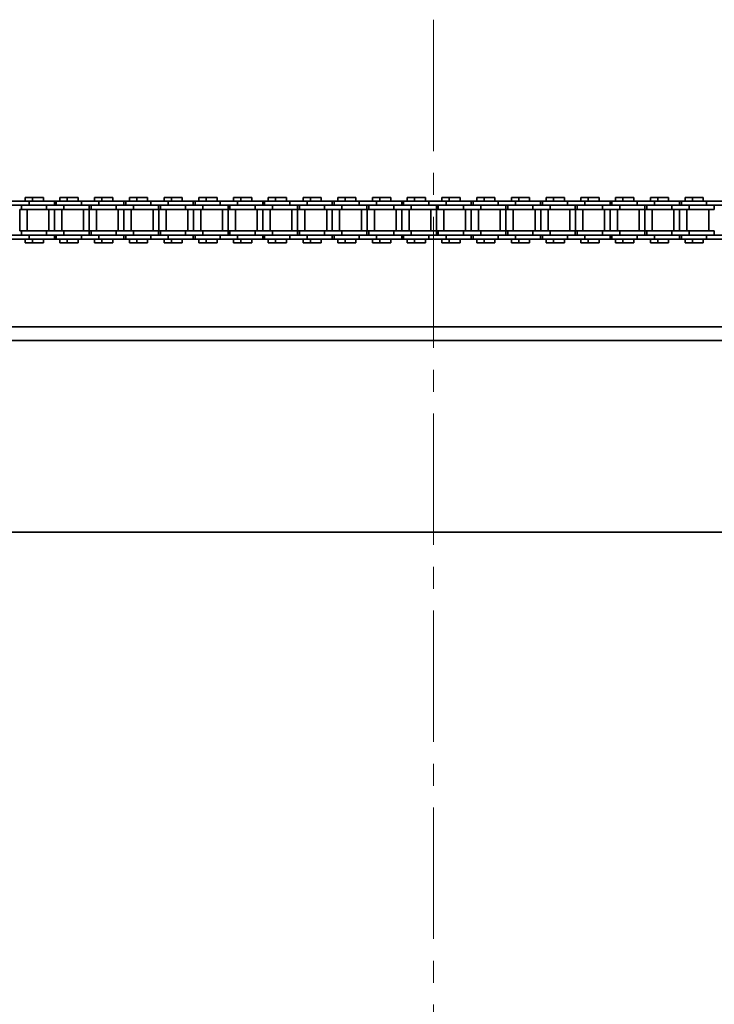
# Model space of a CAD drawing. Header units: millimetres. Extents: x -14862 to 14862, y -10512 to 10512.
# Tile 85 of 199: x -3655 to -3401, y -418 to -59. Entities that reach past the tile are written whole.
import ezdxf

# ---------------------------------------------------------------- set-up
doc = ezdxf.new("R2010")
doc.units = ezdxf.units.MM
doc.header["$LTSCALE"] = 4
doc.linetypes.add('点画线', pattern=[18, 12, -2, 2, -2])
doc.layers.add('中心线层', color=1, linetype='点画线', lineweight=18)
doc.layers.add('几何体', color=7, linetype='Continuous', lineweight=35)

msp = doc.modelspace()

# ---------------------------------------------------------------- linework, layer by layer
at = {"layer": '中心线层'}
msp.add_line((-3503.859, -58.603), (-3503.859, -2808.181), dxfattribs=at)
at = {"layer": '几何体'}
for p, q in [((-3651.693, -124.953), (-3658.043, -124.953)), ((-3653.179, -123.578), (-3653.179, -124.953)), ((-3650.498, -123.578), (-3653.179, -123.578)), ((-3651.693, -124.953), (-3651.693, -126.453)), ((-3642.518, -124.953), (-3651.693, -124.953)), ((-3650.498, -123.578), (-3650.498, -124.953)), ((-3648.518, -123.578), (-3650.498, -123.578)), ((-3646.538, -123.578), (-3648.518, -123.578)), ((-3646.538, -124.953), (-3646.538, -123.578)), ((-3642.518, -126.453), (-3642.518, -124.953)), ((-3641.818, -124.953), (-3642.518, -124.953)), ((-3641.818, -124.953), (-3641.818, -126.453)), ((-3632.643, -124.953), (-3641.818, -124.953)), ((-3640.48, -123.578), (-3640.48, -124.953)), ((-3637.798, -123.578), (-3640.48, -123.578)), ((-3637.798, -123.578), (-3637.798, -124.953)), ((-3635.818, -123.578), (-3637.798, -123.578)), ((-3633.838, -123.578), (-3635.818, -123.578)), ((-3633.838, -124.953), (-3633.838, -123.578)), ((-3632.643, -124.953), (-3632.643, -126.453)), ((-3626.293, -124.953), (-3632.643, -124.953)), ((-3627.78, -123.578), (-3627.78, -124.953)), ((-3625.098, -123.578), (-3627.78, -123.578)), ((-3626.293, -124.953), (-3626.293, -126.453)), ((-3617.118, -124.953), (-3626.293, -124.953)), ((-3625.098, -123.578), (-3625.098, -124.953)), ((-3623.118, -123.578), (-3625.098, -123.578)), ((-3621.138, -123.578), (-3623.118, -123.578)), ((-3621.138, -124.953), (-3621.138, -123.578)), ((-3617.118, -126.453), (-3617.118, -124.953)), ((-3616.418, -124.953), (-3617.118, -124.953)), ((-3616.418, -124.953), (-3616.418, -126.453)), ((-3607.243, -124.953), (-3616.418, -124.953)), ((-3615.08, -123.578), (-3615.08, -124.953)), ((-3612.398, -123.578), (-3615.08, -123.578)), ((-3612.398, -123.578), (-3612.398, -124.953)), ((-3610.418, -123.578), (-3612.398, -123.578)), ((-3608.438, -123.578), (-3610.418, -123.578)), ((-3608.438, -124.953), (-3608.438, -123.578)), ((-3607.243, -124.953), (-3607.243, -126.453)), ((-3600.893, -124.953), (-3607.243, -124.953)), ((-3602.38, -123.578), (-3602.38, -124.953)), ((-3599.698, -123.578), (-3602.38, -123.578)), ((-3600.893, -124.953), (-3600.893, -126.453)), ((-3591.718, -124.953), (-3600.893, -124.953)), ((-3599.698, -123.578), (-3599.698, -124.953)), ((-3597.718, -123.578), (-3599.698, -123.578)), ((-3595.738, -123.578), (-3597.718, -123.578)), ((-3595.738, -124.953), (-3595.738, -123.578)), ((-3591.718, -126.453), (-3591.718, -124.953)), ((-3591.018, -124.953), (-3591.718, -124.953)), ((-3591.018, -124.953), (-3591.018, -126.453)), ((-3581.843, -124.953), (-3591.018, -124.953)), ((-3589.68, -123.578), (-3589.68, -124.953)), ((-3586.998, -123.578), (-3589.68, -123.578)), ((-3586.998, -123.578), (-3586.998, -124.953)), ((-3585.018, -123.578), (-3586.998, -123.578)), ((-3583.038, -123.578), (-3585.018, -123.578)), ((-3583.038, -124.953), (-3583.038, -123.578)), ((-3581.843, -124.953), (-3581.843, -126.453)), ((-3575.493, -124.953), (-3581.843, -124.953)), ((-3576.979, -123.578), (-3576.979, -124.953)), ((-3574.298, -123.578), (-3576.979, -123.578)), ((-3575.493, -124.953), (-3575.493, -126.453)), ((-3566.318, -124.953), (-3575.493, -124.953)), ((-3574.298, -123.578), (-3574.298, -124.953)), ((-3572.318, -123.578), (-3574.298, -123.578)), ((-3570.338, -123.578), (-3572.318, -123.578)), ((-3570.338, -124.953), (-3570.338, -123.578)), ((-3566.318, -126.453), (-3566.318, -124.953)), ((-3565.618, -124.953), (-3566.318, -124.953)), ((-3565.618, -124.953), (-3565.618, -126.453)), ((-3556.443, -124.953), (-3565.618, -124.953)), ((-3564.279, -123.578), (-3564.279, -124.953)), ((-3561.598, -123.578), (-3564.279, -123.578)), ((-3561.598, -123.578), (-3561.598, -124.953)), ((-3559.618, -123.578), (-3561.598, -123.578)), ((-3557.638, -123.578), (-3559.618, -123.578)), ((-3557.638, -124.953), (-3557.638, -123.578)), ((-3556.443, -124.953), (-3556.443, -126.453)), ((-3550.093, -124.953), (-3556.443, -124.953)), ((-3551.579, -123.578), (-3551.579, -124.953)), ((-3548.898, -123.578), (-3551.579, -123.578)), ((-3550.093, -124.953), (-3550.093, -126.453)), ((-3540.918, -124.953), (-3550.093, -124.953)), ((-3548.898, -123.578), (-3548.898, -124.953)), ((-3546.918, -123.578), (-3548.898, -123.578)), ((-3544.938, -123.578), (-3546.918, -123.578)), ((-3544.938, -124.953), (-3544.938, -123.578)), ((-3540.918, -126.453), (-3540.918, -124.953)), ((-3540.218, -124.953), (-3540.918, -124.953)), ((-3540.218, -124.953), (-3540.218, -126.453)), ((-3531.043, -124.953), (-3540.218, -124.953)), ((-3538.879, -123.578), (-3538.879, -124.953)), ((-3536.198, -123.578), (-3538.879, -123.578)), ((-3536.198, -123.578), (-3536.198, -124.953)), ((-3534.218, -123.578), (-3536.198, -123.578)), ((-3532.238, -123.578), (-3534.218, -123.578)), ((-3532.238, -124.953), (-3532.238, -123.578)), ((-3531.043, -124.953), (-3531.043, -126.453)), ((-3524.693, -124.953), (-3531.043, -124.953)), ((-3526.179, -123.578), (-3526.179, -124.953)), ((-3523.498, -123.578), (-3526.179, -123.578)), ((-3524.693, -124.953), (-3524.693, -126.453)), ((-3515.518, -124.953), (-3524.693, -124.953)), ((-3523.498, -123.578), (-3523.498, -124.953)), ((-3521.518, -123.578), (-3523.498, -123.578)), ((-3519.538, -123.578), (-3521.518, -123.578)), ((-3519.538, -124.953), (-3519.538, -123.578)), ((-3515.518, -126.453), (-3515.518, -124.953)), ((-3514.818, -124.953), (-3515.518, -124.953)), ((-3514.818, -124.953), (-3514.818, -126.453)), ((-3505.643, -124.953), (-3514.818, -124.953)), ((-3513.479, -123.578), (-3513.479, -124.953)), ((-3510.798, -123.578), (-3513.479, -123.578)), ((-3510.798, -123.578), (-3510.798, -124.953)), ((-3508.818, -123.578), (-3510.798, -123.578)), ((-3506.838, -123.578), (-3508.818, -123.578)), ((-3506.838, -124.953), (-3506.838, -123.578)), ((-3505.643, -124.953), (-3505.643, -126.453)), ((-3499.293, -124.953), (-3505.643, -124.953)), ((-3500.779, -123.578), (-3500.779, -124.953)), ((-3498.098, -123.578), (-3500.779, -123.578)), ((-3499.293, -124.953), (-3499.293, -126.453)), ((-3490.118, -124.953), (-3499.293, -124.953)), ((-3498.098, -123.578), (-3498.098, -124.953)), ((-3496.118, -123.578), (-3498.098, -123.578)), ((-3494.138, -123.578), (-3496.118, -123.578)), ((-3494.138, -124.953), (-3494.138, -123.578)), ((-3490.118, -126.453), (-3490.118, -124.953)), ((-3489.418, -124.953), (-3490.118, -124.953)), ((-3489.418, -124.953), (-3489.418, -126.453)), ((-3480.243, -124.953), (-3489.418, -124.953)), ((-3488.08, -123.578), (-3488.08, -124.953)), ((-3485.398, -123.578), (-3488.08, -123.578)), ((-3485.398, -123.578), (-3485.398, -124.953)), ((-3483.418, -123.578), (-3485.398, -123.578)), ((-3481.437, -123.578), (-3483.418, -123.578)), ((-3481.437, -124.953), (-3481.437, -123.578)), ((-3480.243, -124.953), (-3480.243, -126.453)), ((-3473.893, -124.953), (-3480.243, -124.953)), ((-3475.38, -123.578), (-3475.38, -124.953)), ((-3472.698, -123.578), (-3475.38, -123.578)), ((-3473.893, -124.953), (-3473.893, -126.453)), ((-3464.718, -124.953), (-3473.893, -124.953)), ((-3472.698, -123.578), (-3472.698, -124.953)), ((-3470.718, -123.578), (-3472.698, -123.578)), ((-3468.738, -123.578), (-3470.718, -123.578)), ((-3468.738, -124.953), (-3468.738, -123.578)), ((-3464.718, -126.453), (-3464.718, -124.953)), ((-3464.018, -124.953), (-3464.718, -124.953)), ((-3464.018, -124.953), (-3464.018, -126.453)), ((-3454.843, -124.953), (-3464.018, -124.953)), ((-3462.68, -123.578), (-3462.68, -124.953)), ((-3459.998, -123.578), (-3462.68, -123.578)), ((-3459.998, -123.578), (-3459.998, -124.953)), ((-3458.018, -123.578), (-3459.998, -123.578)), ((-3456.038, -123.578), (-3458.018, -123.578)), ((-3456.038, -124.953), (-3456.038, -123.578)), ((-3454.843, -124.953), (-3454.843, -126.453)), ((-3448.493, -124.953), (-3454.843, -124.953)), ((-3449.98, -123.578), (-3449.98, -124.953)), ((-3447.298, -123.578), (-3449.98, -123.578)), ((-3448.493, -124.953), (-3448.493, -126.453)), ((-3439.318, -124.953), (-3448.493, -124.953)), ((-3447.298, -123.578), (-3447.298, -124.953)), ((-3445.318, -123.578), (-3447.298, -123.578)), ((-3443.338, -123.578), (-3445.318, -123.578)), ((-3443.338, -124.953), (-3443.338, -123.578)), ((-3439.318, -126.453), (-3439.318, -124.953)), ((-3438.618, -124.953), (-3439.318, -124.953)), ((-3438.618, -124.953), (-3438.618, -126.453)), ((-3429.443, -124.953), (-3438.618, -124.953)), ((-3437.28, -123.578), (-3437.28, -124.953)), ((-3434.598, -123.578), (-3437.28, -123.578)), ((-3434.598, -123.578), (-3434.598, -124.953)), ((-3432.618, -123.578), (-3434.598, -123.578)), ((-3430.638, -123.578), (-3432.618, -123.578)), ((-3430.638, -124.953), (-3430.638, -123.578)), ((-3429.443, -124.953), (-3429.443, -126.453)), ((-3423.093, -124.953), (-3429.443, -124.953)), ((-3424.579, -123.578), (-3424.579, -124.953)), ((-3421.898, -123.578), (-3424.579, -123.578)), ((-3423.093, -124.953), (-3423.093, -126.453)), ((-3413.918, -124.953), (-3423.093, -124.953)), ((-3421.898, -123.578), (-3421.898, -124.953)), ((-3419.918, -123.578), (-3421.898, -123.578)), ((-3417.938, -123.578), (-3419.918, -123.578)), ((-3417.938, -124.953), (-3417.938, -123.578)), ((-3413.918, -126.453), (-3413.918, -124.953)), ((-3413.218, -124.953), (-3413.918, -124.953)), ((-3413.218, -124.953), (-3413.218, -126.453)), ((-3404.043, -124.953), (-3413.218, -124.953)), ((-3411.879, -123.578), (-3411.879, -124.953)), ((-3409.198, -123.578), (-3411.879, -123.578)), ((-3409.198, -123.578), (-3409.198, -124.953)), ((-3407.218, -123.578), (-3409.198, -123.578)), ((-3405.238, -123.578), (-3407.218, -123.578)), ((-3405.238, -124.953), (-3405.238, -123.578)), ((-3404.043, -124.953), (-3404.043, -126.453)), ((-3397.692, -124.953), (-3404.043, -124.953)), ((-3651.693, -126.453), (-3658.043, -126.453)), ((-3655.174, -127.953), (-3655.174, -135.803)), ((-3654.518, -127.953), (-3655.174, -127.953)), ((-3654.518, -126.453), (-3654.518, -127.953)), ((-3645.343, -127.953), (-3654.518, -127.953)), ((-3652.493, -127.953), (-3652.493, -135.803)), ((-3645.343, -126.453), (-3651.693, -126.453)), ((-3645.343, -126.453), (-3651.693, -126.453)), ((-3645.343, -126.453), (-3645.343, -127.953)), ((-3638.993, -126.453), (-3645.343, -126.453)), ((-3638.993, -127.953), (-3645.343, -127.953)), ((-3644.542, -135.803), (-3644.542, -127.953)), ((-3642.474, -127.953), (-3642.474, -135.803)), ((-3639.793, -127.953), (-3639.793, -135.803)), ((-3638.993, -126.453), (-3638.993, -127.953)), ((-3632.643, -126.453), (-3638.993, -126.453)), ((-3632.643, -126.453), (-3638.993, -126.453)), ((-3629.818, -127.953), (-3638.993, -127.953)), ((-3626.293, -126.453), (-3632.643, -126.453)), ((-3631.843, -135.803), (-3631.843, -127.953)), ((-3629.818, -127.953), (-3629.818, -126.453)), ((-3629.774, -127.953), (-3629.774, -135.803)), ((-3629.118, -127.953), (-3629.774, -127.953)), ((-3629.118, -126.453), (-3629.118, -127.953)), ((-3619.943, -127.953), (-3629.118, -127.953)), ((-3627.093, -127.953), (-3627.093, -135.803)), ((-3619.943, -126.453), (-3626.293, -126.453)), ((-3619.943, -126.453), (-3626.293, -126.453)), ((-3619.943, -126.453), (-3619.943, -127.953)), ((-3613.593, -126.453), (-3619.943, -126.453)), ((-3613.593, -127.953), (-3619.943, -127.953)), ((-3619.143, -135.803), (-3619.143, -127.953)), ((-3617.075, -127.953), (-3617.075, -135.803)), ((-3614.393, -127.953), (-3614.393, -135.803)), ((-3613.593, -126.453), (-3613.593, -127.953)), ((-3607.243, -126.453), (-3613.593, -126.453)), ((-3607.243, -126.453), (-3613.593, -126.453)), ((-3604.418, -127.953), (-3613.593, -127.953)), ((-3600.893, -126.453), (-3607.243, -126.453)), ((-3606.443, -135.803), (-3606.443, -127.953)), ((-3604.418, -127.953), (-3604.418, -126.453)), ((-3604.375, -127.953), (-3604.375, -135.803)), ((-3603.718, -127.953), (-3604.375, -127.953)), ((-3603.718, -126.453), (-3603.718, -127.953)), ((-3594.543, -127.953), (-3603.718, -127.953)), ((-3601.693, -127.953), (-3601.693, -135.803)), ((-3594.543, -126.453), (-3600.893, -126.453)), ((-3594.543, -126.453), (-3600.893, -126.453)), ((-3594.543, -126.453), (-3594.543, -127.953)), ((-3588.193, -126.453), (-3594.543, -126.453)), ((-3588.193, -127.953), (-3594.543, -127.953)), ((-3593.743, -135.803), (-3593.743, -127.953)), ((-3591.675, -127.953), (-3591.675, -135.803)), ((-3588.993, -127.953), (-3588.993, -135.803)), ((-3588.193, -126.453), (-3588.193, -127.953)), ((-3581.843, -126.453), (-3588.193, -126.453)), ((-3581.843, -126.453), (-3588.193, -126.453)), ((-3579.018, -127.953), (-3588.193, -127.953)), ((-3575.493, -126.453), (-3581.843, -126.453)), ((-3581.043, -135.803), (-3581.043, -127.953)), ((-3579.018, -127.953), (-3579.018, -126.453)), ((-3578.975, -127.953), (-3578.975, -135.803)), ((-3578.318, -127.953), (-3578.975, -127.953)), ((-3578.318, -126.453), (-3578.318, -127.953)), ((-3569.143, -127.953), (-3578.318, -127.953)), ((-3576.293, -127.953), (-3576.293, -135.803)), ((-3569.143, -126.453), (-3575.493, -126.453)), ((-3569.143, -126.453), (-3575.493, -126.453)), ((-3569.143, -126.453), (-3569.143, -127.953)), ((-3562.793, -126.453), (-3569.143, -126.453)), ((-3562.793, -127.953), (-3569.143, -127.953)), ((-3568.343, -135.803), (-3568.343, -127.953)), ((-3566.274, -127.953), (-3566.274, -135.803)), ((-3563.593, -127.953), (-3563.593, -135.803)), ((-3562.793, -126.453), (-3562.793, -127.953)), ((-3556.443, -126.453), (-3562.793, -126.453)), ((-3556.443, -126.453), (-3562.793, -126.453)), ((-3553.618, -127.953), (-3562.793, -127.953)), ((-3550.093, -126.453), (-3556.443, -126.453)), ((-3555.643, -135.803), (-3555.643, -127.953)), ((-3553.618, -127.953), (-3553.618, -126.453)), ((-3553.574, -127.953), (-3553.574, -135.803)), ((-3552.918, -127.953), (-3553.574, -127.953)), ((-3552.918, -126.453), (-3552.918, -127.953)), ((-3543.743, -127.953), (-3552.918, -127.953)), ((-3550.893, -127.953), (-3550.893, -135.803)), ((-3543.743, -126.453), (-3550.093, -126.453)), ((-3543.743, -126.453), (-3550.093, -126.453)), ((-3543.743, -126.453), (-3543.743, -127.953)), ((-3537.393, -126.453), (-3543.743, -126.453)), ((-3537.393, -127.953), (-3543.743, -127.953)), ((-3542.943, -135.803), (-3542.943, -127.953)), ((-3540.874, -127.953), (-3540.874, -135.803)), ((-3538.193, -127.953), (-3538.193, -135.803)), ((-3537.393, -126.453), (-3537.393, -127.953)), ((-3531.043, -126.453), (-3537.393, -126.453)), ((-3531.043, -126.453), (-3537.393, -126.453)), ((-3528.218, -127.953), (-3537.393, -127.953)), ((-3524.693, -126.453), (-3531.043, -126.453)), ((-3530.243, -135.803), (-3530.243, -127.953)), ((-3528.218, -127.953), (-3528.218, -126.453)), ((-3528.174, -127.953), (-3528.174, -135.803)), ((-3527.518, -127.953), (-3528.174, -127.953)), ((-3527.518, -126.453), (-3527.518, -127.953)), ((-3518.343, -127.953), (-3527.518, -127.953)), ((-3525.493, -127.953), (-3525.493, -135.803)), ((-3518.343, -126.453), (-3524.693, -126.453)), ((-3518.343, -126.453), (-3524.693, -126.453)), ((-3518.343, -126.453), (-3518.343, -127.953)), ((-3511.993, -126.453), (-3518.343, -126.453)), ((-3511.993, -127.953), (-3518.343, -127.953)), ((-3517.543, -135.803), (-3517.543, -127.953)), ((-3515.474, -127.953), (-3515.474, -135.803)), ((-3512.793, -127.953), (-3512.793, -135.803)), ((-3511.993, -126.453), (-3511.993, -127.953)), ((-3505.643, -126.453), (-3511.993, -126.453)), ((-3505.643, -126.453), (-3511.993, -126.453)), ((-3502.818, -127.953), (-3511.993, -127.953)), ((-3499.293, -126.453), (-3505.643, -126.453)), ((-3504.843, -135.803), (-3504.843, -127.953)), ((-3502.818, -127.953), (-3502.818, -126.453)), ((-3502.774, -127.953), (-3502.774, -135.803)), ((-3502.118, -127.953), (-3502.774, -127.953)), ((-3502.118, -126.453), (-3502.118, -127.953)), ((-3492.943, -127.953), (-3502.118, -127.953)), ((-3500.093, -127.953), (-3500.093, -135.803)), ((-3492.943, -126.453), (-3499.293, -126.453)), ((-3492.943, -126.453), (-3499.293, -126.453)), ((-3492.943, -126.453), (-3492.943, -127.953)), ((-3486.593, -126.453), (-3492.943, -126.453)), ((-3486.593, -127.953), (-3492.943, -127.953)), ((-3492.142, -135.803), (-3492.142, -127.953)), ((-3490.074, -127.953), (-3490.074, -135.803)), ((-3487.393, -127.953), (-3487.393, -135.803)), ((-3486.593, -126.453), (-3486.593, -127.953)), ((-3480.243, -126.453), (-3486.593, -126.453)), ((-3480.243, -126.453), (-3486.593, -126.453)), ((-3477.418, -127.953), (-3486.593, -127.953)), ((-3473.893, -126.453), (-3480.243, -126.453)), ((-3479.443, -135.803), (-3479.443, -127.953)), ((-3477.418, -127.953), (-3477.418, -126.453)), ((-3477.375, -127.953), (-3477.375, -135.803)), ((-3476.718, -127.953), (-3477.375, -127.953)), ((-3476.718, -126.453), (-3476.718, -127.953)), ((-3467.543, -127.953), (-3476.718, -127.953)), ((-3474.693, -127.953), (-3474.693, -135.803)), ((-3467.543, -126.453), (-3473.893, -126.453)), ((-3467.543, -126.453), (-3473.893, -126.453)), ((-3467.543, -126.453), (-3467.543, -127.953)), ((-3461.193, -126.453), (-3467.543, -126.453)), ((-3461.193, -127.953), (-3467.543, -127.953)), ((-3466.743, -135.803), (-3466.743, -127.953)), ((-3464.675, -127.953), (-3464.675, -135.803)), ((-3461.993, -127.953), (-3461.993, -135.803)), ((-3461.193, -126.453), (-3461.193, -127.953)), ((-3454.843, -126.453), (-3461.193, -126.453)), ((-3454.843, -126.453), (-3461.193, -126.453)), ((-3452.018, -127.953), (-3461.193, -127.953)), ((-3448.493, -126.453), (-3454.843, -126.453)), ((-3454.043, -135.803), (-3454.043, -127.953)), ((-3452.018, -127.953), (-3452.018, -126.453)), ((-3451.975, -127.953), (-3451.975, -135.803)), ((-3451.318, -127.953), (-3451.975, -127.953)), ((-3451.318, -126.453), (-3451.318, -127.953)), ((-3442.143, -127.953), (-3451.318, -127.953)), ((-3449.293, -127.953), (-3449.293, -135.803)), ((-3442.143, -126.453), (-3448.493, -126.453)), ((-3442.143, -126.453), (-3448.493, -126.453)), ((-3442.143, -126.453), (-3442.143, -127.953)), ((-3435.793, -126.453), (-3442.143, -126.453)), ((-3435.793, -127.953), (-3442.143, -127.953)), ((-3441.343, -135.803), (-3441.343, -127.953)), ((-3439.275, -127.953), (-3439.275, -135.803)), ((-3436.593, -127.953), (-3436.593, -135.803)), ((-3435.793, -126.453), (-3435.793, -127.953)), ((-3429.443, -126.453), (-3435.793, -126.453)), ((-3429.443, -126.453), (-3435.793, -126.453)), ((-3426.618, -127.953), (-3435.793, -127.953)), ((-3423.093, -126.453), (-3429.443, -126.453)), ((-3428.643, -135.803), (-3428.643, -127.953)), ((-3426.618, -127.953), (-3426.618, -126.453)), ((-3426.575, -127.953), (-3426.575, -135.803)), ((-3425.918, -127.953), (-3426.575, -127.953)), ((-3425.918, -126.453), (-3425.918, -127.953)), ((-3416.743, -127.953), (-3425.918, -127.953)), ((-3423.893, -127.953), (-3423.893, -135.803)), ((-3416.743, -126.453), (-3423.093, -126.453)), ((-3416.743, -126.453), (-3423.093, -126.453)), ((-3416.743, -126.453), (-3416.743, -127.953)), ((-3410.393, -126.453), (-3416.743, -126.453)), ((-3410.393, -127.953), (-3416.743, -127.953)), ((-3415.943, -135.803), (-3415.943, -127.953)), ((-3413.874, -127.953), (-3413.874, -135.803)), ((-3411.193, -127.953), (-3411.193, -135.803)), ((-3410.393, -126.453), (-3410.393, -127.953)), ((-3404.043, -126.453), (-3410.393, -126.453)), ((-3404.043, -126.453), (-3410.393, -126.453)), ((-3401.218, -127.953), (-3410.393, -127.953)), ((-3397.692, -126.453), (-3404.043, -126.453)), ((-3403.243, -135.803), (-3403.243, -127.953)), ((-3401.218, -127.953), (-3401.218, -126.453)), ((-3654.518, -135.803), (-3655.174, -135.803)), ((-3654.518, -135.803), (-3654.518, -137.303)), ((-3645.343, -135.803), (-3654.518, -135.803)), ((-3645.343, -137.303), (-3645.343, -135.803)), ((-3638.993, -135.803), (-3645.343, -135.803)), ((-3638.993, -137.303), (-3638.993, -135.803)), ((-3629.818, -135.803), (-3638.993, -135.803)), ((-3629.818, -137.303), (-3629.818, -135.803)), ((-3629.118, -135.803), (-3629.774, -135.803)), ((-3629.118, -135.803), (-3629.118, -137.303)), ((-3619.943, -135.803), (-3629.118, -135.803)), ((-3619.943, -137.303), (-3619.943, -135.803)), ((-3613.593, -135.803), (-3619.943, -135.803)), ((-3613.593, -137.303), (-3613.593, -135.803)), ((-3604.418, -135.803), (-3613.593, -135.803)), ((-3604.418, -137.303), (-3604.418, -135.803)), ((-3603.718, -135.803), (-3604.375, -135.803)), ((-3603.718, -135.803), (-3603.718, -137.303)), ((-3594.543, -135.803), (-3603.718, -135.803)), ((-3594.543, -137.303), (-3594.543, -135.803)), ((-3588.193, -135.803), (-3594.543, -135.803)), ((-3588.193, -137.303), (-3588.193, -135.803)), ((-3579.018, -135.803), (-3588.193, -135.803)), ((-3579.018, -137.303), (-3579.018, -135.803)), ((-3578.318, -135.803), (-3578.975, -135.803)), ((-3578.318, -135.803), (-3578.318, -137.303)), ((-3569.143, -135.803), (-3578.318, -135.803)), ((-3569.143, -137.303), (-3569.143, -135.803)), ((-3562.793, -135.803), (-3569.143, -135.803)), ((-3562.793, -137.303), (-3562.793, -135.803)), ((-3553.618, -135.803), (-3562.793, -135.803)), ((-3553.618, -137.303), (-3553.618, -135.803)), ((-3552.918, -135.803), (-3553.574, -135.803)), ((-3552.918, -135.803), (-3552.918, -137.303)), ((-3543.743, -135.803), (-3552.918, -135.803)), ((-3543.743, -137.303), (-3543.743, -135.803)), ((-3537.393, -135.803), (-3543.743, -135.803)), ((-3537.393, -137.303), (-3537.393, -135.803)), ((-3528.218, -135.803), (-3537.393, -135.803)), ((-3528.218, -137.303), (-3528.218, -135.803)), ((-3527.518, -135.803), (-3528.174, -135.803)), ((-3527.518, -135.803), (-3527.518, -137.303)), ((-3518.343, -135.803), (-3527.518, -135.803)), ((-3518.343, -137.303), (-3518.343, -135.803)), ((-3511.993, -135.803), (-3518.343, -135.803)), ((-3511.993, -137.303), (-3511.993, -135.803)), ((-3502.818, -135.803), (-3511.993, -135.803)), ((-3502.818, -137.303), (-3502.818, -135.803)), ((-3502.118, -135.803), (-3502.774, -135.803)), ((-3502.118, -135.803), (-3502.118, -137.303)), ((-3492.943, -135.803), (-3502.118, -135.803)), ((-3492.943, -137.303), (-3492.943, -135.803)), ((-3486.593, -135.803), (-3492.943, -135.803)), ((-3486.593, -137.303), (-3486.593, -135.803)), ((-3477.418, -135.803), (-3486.593, -135.803)), ((-3477.418, -137.303), (-3477.418, -135.803)), ((-3476.718, -135.803), (-3477.375, -135.803)), ((-3476.718, -135.803), (-3476.718, -137.303)), ((-3467.543, -135.803), (-3476.718, -135.803)), ((-3467.543, -137.303), (-3467.543, -135.803)), ((-3461.193, -135.803), (-3467.543, -135.803)), ((-3461.193, -137.303), (-3461.193, -135.803)), ((-3452.018, -135.803), (-3461.193, -135.803)), ((-3452.018, -137.303), (-3452.018, -135.803)), ((-3451.318, -135.803), (-3451.975, -135.803)), ((-3451.318, -135.803), (-3451.318, -137.303)), ((-3442.143, -135.803), (-3451.318, -135.803)), ((-3442.143, -137.303), (-3442.143, -135.803)), ((-3435.793, -135.803), (-3442.143, -135.803)), ((-3435.793, -137.303), (-3435.793, -135.803)), ((-3426.618, -135.803), (-3435.793, -135.803)), ((-3426.618, -137.303), (-3426.618, -135.803)), ((-3425.918, -135.803), (-3426.575, -135.803)), ((-3425.918, -135.803), (-3425.918, -137.303)), ((-3416.743, -135.803), (-3425.918, -135.803)), ((-3416.743, -137.303), (-3416.743, -135.803)), ((-3410.393, -135.803), (-3416.743, -135.803)), ((-3410.393, -137.303), (-3410.393, -135.803)), ((-3401.218, -135.803), (-3410.393, -135.803)), ((-3401.218, -137.303), (-3401.218, -135.803)), ((-3651.693, -137.303), (-3658.043, -137.303)), ((-3651.693, -138.803), (-3658.043, -138.803)), ((-3653.179, -138.803), (-3653.179, -140.178)), ((-3650.498, -140.178), (-3653.179, -140.178)), ((-3645.343, -137.303), (-3651.693, -137.303)), ((-3651.693, -138.803), (-3651.693, -137.303)), ((-3645.343, -137.303), (-3651.693, -137.303)), ((-3642.518, -138.803), (-3651.693, -138.803)), ((-3650.498, -138.803), (-3650.498, -140.178)), ((-3648.518, -140.178), (-3650.498, -140.178)), ((-3646.538, -140.178), (-3648.518, -140.178)), ((-3646.538, -140.178), (-3646.538, -138.803)), ((-3638.993, -137.303), (-3645.343, -137.303)), ((-3642.518, -138.803), (-3642.518, -137.303)), ((-3641.818, -138.803), (-3642.518, -138.803)), ((-3641.818, -137.303), (-3641.818, -138.803)), ((-3632.643, -138.803), (-3641.818, -138.803)), ((-3640.48, -138.803), (-3640.48, -140.178)), ((-3637.798, -140.178), (-3640.48, -140.178)), ((-3632.643, -137.303), (-3638.993, -137.303)), ((-3632.643, -137.303), (-3638.993, -137.303)), ((-3637.798, -138.803), (-3637.798, -140.178)), ((-3635.818, -140.178), (-3637.798, -140.178)), ((-3633.838, -140.178), (-3635.818, -140.178)), ((-3633.838, -140.178), (-3633.838, -138.803)), ((-3632.643, -138.803), (-3632.643, -137.303)), ((-3626.293, -137.303), (-3632.643, -137.303)), ((-3626.293, -138.803), (-3632.643, -138.803)), ((-3627.78, -138.803), (-3627.78, -140.178)), ((-3625.098, -140.178), (-3627.78, -140.178)), ((-3619.943, -137.303), (-3626.293, -137.303)), ((-3626.293, -138.803), (-3626.293, -137.303)), ((-3619.943, -137.303), (-3626.293, -137.303)), ((-3617.118, -138.803), (-3626.293, -138.803)), ((-3625.098, -138.803), (-3625.098, -140.178)), ((-3623.118, -140.178), (-3625.098, -140.178)), ((-3621.138, -140.178), (-3623.118, -140.178)), ((-3621.138, -140.178), (-3621.138, -138.803)), ((-3613.593, -137.303), (-3619.943, -137.303)), ((-3617.118, -138.803), (-3617.118, -137.303)), ((-3616.418, -138.803), (-3617.118, -138.803)), ((-3616.418, -137.303), (-3616.418, -138.803)), ((-3607.243, -138.803), (-3616.418, -138.803)), ((-3615.08, -138.803), (-3615.08, -140.178)), ((-3612.398, -140.178), (-3615.08, -140.178)), ((-3607.243, -137.303), (-3613.593, -137.303)), ((-3607.243, -137.303), (-3613.593, -137.303)), ((-3612.398, -138.803), (-3612.398, -140.178)), ((-3610.418, -140.178), (-3612.398, -140.178)), ((-3608.438, -140.178), (-3610.418, -140.178)), ((-3608.438, -140.178), (-3608.438, -138.803)), ((-3607.243, -138.803), (-3607.243, -137.303)), ((-3600.893, -137.303), (-3607.243, -137.303)), ((-3600.893, -138.803), (-3607.243, -138.803)), ((-3602.38, -138.803), (-3602.38, -140.178)), ((-3599.698, -140.178), (-3602.38, -140.178)), ((-3594.543, -137.303), (-3600.893, -137.303)), ((-3600.893, -138.803), (-3600.893, -137.303)), ((-3594.543, -137.303), (-3600.893, -137.303)), ((-3591.718, -138.803), (-3600.893, -138.803)), ((-3599.698, -138.803), (-3599.698, -140.178)), ((-3597.718, -140.178), (-3599.698, -140.178)), ((-3595.738, -140.178), (-3597.718, -140.178)), ((-3595.738, -140.178), (-3595.738, -138.803)), ((-3588.193, -137.303), (-3594.543, -137.303)), ((-3591.718, -138.803), (-3591.718, -137.303)), ((-3591.018, -138.803), (-3591.718, -138.803)), ((-3591.018, -137.303), (-3591.018, -138.803)), ((-3581.843, -138.803), (-3591.018, -138.803)), ((-3589.68, -138.803), (-3589.68, -140.178)), ((-3586.998, -140.178), (-3589.68, -140.178)), ((-3581.843, -137.303), (-3588.193, -137.303)), ((-3581.843, -137.303), (-3588.193, -137.303)), ((-3586.998, -138.803), (-3586.998, -140.178)), ((-3585.018, -140.178), (-3586.998, -140.178)), ((-3583.038, -140.178), (-3585.018, -140.178)), ((-3583.038, -140.178), (-3583.038, -138.803)), ((-3581.843, -138.803), (-3581.843, -137.303)), ((-3575.493, -137.303), (-3581.843, -137.303)), ((-3575.493, -138.803), (-3581.843, -138.803)), ((-3576.979, -138.803), (-3576.979, -140.178)), ((-3574.298, -140.178), (-3576.979, -140.178)), ((-3569.143, -137.303), (-3575.493, -137.303)), ((-3575.493, -138.803), (-3575.493, -137.303)), ((-3569.143, -137.303), (-3575.493, -137.303)), ((-3566.318, -138.803), (-3575.493, -138.803)), ((-3574.298, -138.803), (-3574.298, -140.178)), ((-3572.318, -140.178), (-3574.298, -140.178)), ((-3570.338, -140.178), (-3572.318, -140.178)), ((-3570.338, -140.178), (-3570.338, -138.803)), ((-3562.793, -137.303), (-3569.143, -137.303)), ((-3566.318, -138.803), (-3566.318, -137.303)), ((-3565.618, -138.803), (-3566.318, -138.803)), ((-3565.618, -137.303), (-3565.618, -138.803)), ((-3556.443, -138.803), (-3565.618, -138.803)), ((-3564.279, -138.803), (-3564.279, -140.178)), ((-3561.598, -140.178), (-3564.279, -140.178)), ((-3556.443, -137.303), (-3562.793, -137.303)), ((-3556.443, -137.303), (-3562.793, -137.303)), ((-3561.598, -138.803), (-3561.598, -140.178)), ((-3559.618, -140.178), (-3561.598, -140.178)), ((-3557.638, -140.178), (-3559.618, -140.178)), ((-3557.638, -140.178), (-3557.638, -138.803)), ((-3556.443, -138.803), (-3556.443, -137.303)), ((-3550.093, -137.303), (-3556.443, -137.303)), ((-3550.093, -138.803), (-3556.443, -138.803)), ((-3551.579, -138.803), (-3551.579, -140.178)), ((-3548.898, -140.178), (-3551.579, -140.178)), ((-3543.743, -137.303), (-3550.093, -137.303)), ((-3550.093, -138.803), (-3550.093, -137.303)), ((-3543.743, -137.303), (-3550.093, -137.303)), ((-3540.918, -138.803), (-3550.093, -138.803)), ((-3548.898, -138.803), (-3548.898, -140.178)), ((-3546.918, -140.178), (-3548.898, -140.178)), ((-3544.938, -140.178), (-3546.918, -140.178)), ((-3544.938, -140.178), (-3544.938, -138.803)), ((-3537.393, -137.303), (-3543.743, -137.303)), ((-3540.918, -138.803), (-3540.918, -137.303)), ((-3540.218, -138.803), (-3540.918, -138.803)), ((-3540.218, -137.303), (-3540.218, -138.803)), ((-3531.043, -138.803), (-3540.218, -138.803)), ((-3538.879, -138.803), (-3538.879, -140.178)), ((-3536.198, -140.178), (-3538.879, -140.178)), ((-3531.043, -137.303), (-3537.393, -137.303)), ((-3531.043, -137.303), (-3537.393, -137.303)), ((-3536.198, -138.803), (-3536.198, -140.178)), ((-3534.218, -140.178), (-3536.198, -140.178)), ((-3532.238, -140.178), (-3534.218, -140.178)), ((-3532.238, -140.178), (-3532.238, -138.803)), ((-3531.043, -138.803), (-3531.043, -137.303)), ((-3524.693, -137.303), (-3531.043, -137.303)), ((-3524.693, -138.803), (-3531.043, -138.803)), ((-3526.179, -138.803), (-3526.179, -140.178)), ((-3523.498, -140.178), (-3526.179, -140.178)), ((-3518.343, -137.303), (-3524.693, -137.303)), ((-3524.693, -138.803), (-3524.693, -137.303)), ((-3518.343, -137.303), (-3524.693, -137.303)), ((-3515.518, -138.803), (-3524.693, -138.803)), ((-3523.498, -138.803), (-3523.498, -140.178)), ((-3521.518, -140.178), (-3523.498, -140.178)), ((-3519.538, -140.178), (-3521.518, -140.178)), ((-3519.538, -140.178), (-3519.538, -138.803)), ((-3511.993, -137.303), (-3518.343, -137.303)), ((-3515.518, -138.803), (-3515.518, -137.303)), ((-3514.818, -138.803), (-3515.518, -138.803)), ((-3514.818, -137.303), (-3514.818, -138.803)), ((-3505.643, -138.803), (-3514.818, -138.803)), ((-3513.479, -138.803), (-3513.479, -140.178)), ((-3510.798, -140.178), (-3513.479, -140.178)), ((-3505.643, -137.303), (-3511.993, -137.303)), ((-3505.643, -137.303), (-3511.993, -137.303)), ((-3510.798, -138.803), (-3510.798, -140.178)), ((-3508.818, -140.178), (-3510.798, -140.178)), ((-3506.838, -140.178), (-3508.818, -140.178)), ((-3506.838, -140.178), (-3506.838, -138.803)), ((-3505.643, -138.803), (-3505.643, -137.303)), ((-3499.293, -137.303), (-3505.643, -137.303)), ((-3499.293, -138.803), (-3505.643, -138.803)), ((-3500.779, -138.803), (-3500.779, -140.178)), ((-3498.098, -140.178), (-3500.779, -140.178)), ((-3492.943, -137.303), (-3499.293, -137.303)), ((-3499.293, -138.803), (-3499.293, -137.303)), ((-3492.943, -137.303), (-3499.293, -137.303)), ((-3490.118, -138.803), (-3499.293, -138.803)), ((-3498.098, -138.803), (-3498.098, -140.178)), ((-3496.118, -140.178), (-3498.098, -140.178)), ((-3494.138, -140.178), (-3496.118, -140.178)), ((-3494.138, -140.178), (-3494.138, -138.803)), ((-3486.593, -137.303), (-3492.943, -137.303)), ((-3490.118, -138.803), (-3490.118, -137.303)), ((-3489.418, -138.803), (-3490.118, -138.803)), ((-3489.418, -137.303), (-3489.418, -138.803)), ((-3480.243, -138.803), (-3489.418, -138.803)), ((-3488.08, -138.803), (-3488.08, -140.178)), ((-3485.398, -140.178), (-3488.08, -140.178)), ((-3480.243, -137.303), (-3486.593, -137.303)), ((-3480.243, -137.303), (-3486.593, -137.303)), ((-3485.398, -138.803), (-3485.398, -140.178)), ((-3483.418, -140.178), (-3485.398, -140.178)), ((-3481.437, -140.178), (-3483.418, -140.178)), ((-3481.437, -140.178), (-3481.437, -138.803)), ((-3480.243, -138.803), (-3480.243, -137.303)), ((-3473.893, -137.303), (-3480.243, -137.303)), ((-3473.893, -138.803), (-3480.243, -138.803)), ((-3475.38, -138.803), (-3475.38, -140.178)), ((-3472.698, -140.178), (-3475.38, -140.178)), ((-3467.543, -137.303), (-3473.893, -137.303)), ((-3473.893, -138.803), (-3473.893, -137.303)), ((-3467.543, -137.303), (-3473.893, -137.303)), ((-3464.718, -138.803), (-3473.893, -138.803)), ((-3472.698, -138.803), (-3472.698, -140.178)), ((-3470.718, -140.178), (-3472.698, -140.178)), ((-3468.738, -140.178), (-3470.718, -140.178)), ((-3468.738, -140.178), (-3468.738, -138.803)), ((-3461.193, -137.303), (-3467.543, -137.303)), ((-3464.718, -138.803), (-3464.718, -137.303)), ((-3464.018, -138.803), (-3464.718, -138.803)), ((-3464.018, -137.303), (-3464.018, -138.803)), ((-3454.843, -138.803), (-3464.018, -138.803)), ((-3462.68, -138.803), (-3462.68, -140.178)), ((-3459.998, -140.178), (-3462.68, -140.178)), ((-3454.843, -137.303), (-3461.193, -137.303)), ((-3454.843, -137.303), (-3461.193, -137.303)), ((-3459.998, -138.803), (-3459.998, -140.178)), ((-3458.018, -140.178), (-3459.998, -140.178)), ((-3456.038, -140.178), (-3458.018, -140.178)), ((-3456.038, -140.178), (-3456.038, -138.803)), ((-3454.843, -138.803), (-3454.843, -137.303)), ((-3448.493, -137.303), (-3454.843, -137.303)), ((-3448.493, -138.803), (-3454.843, -138.803)), ((-3449.98, -138.803), (-3449.98, -140.178)), ((-3447.298, -140.178), (-3449.98, -140.178)), ((-3442.143, -137.303), (-3448.493, -137.303)), ((-3448.493, -138.803), (-3448.493, -137.303)), ((-3442.143, -137.303), (-3448.493, -137.303)), ((-3439.318, -138.803), (-3448.493, -138.803)), ((-3447.298, -138.803), (-3447.298, -140.178)), ((-3445.318, -140.178), (-3447.298, -140.178)), ((-3443.338, -140.178), (-3445.318, -140.178)), ((-3443.338, -140.178), (-3443.338, -138.803)), ((-3435.793, -137.303), (-3442.143, -137.303)), ((-3439.318, -138.803), (-3439.318, -137.303)), ((-3438.618, -138.803), (-3439.318, -138.803)), ((-3438.618, -137.303), (-3438.618, -138.803)), ((-3429.443, -138.803), (-3438.618, -138.803)), ((-3437.28, -138.803), (-3437.28, -140.178)), ((-3434.598, -140.178), (-3437.28, -140.178)), ((-3429.443, -137.303), (-3435.793, -137.303)), ((-3429.443, -137.303), (-3435.793, -137.303)), ((-3434.598, -138.803), (-3434.598, -140.178)), ((-3432.618, -140.178), (-3434.598, -140.178)), ((-3430.638, -140.178), (-3432.618, -140.178)), ((-3430.638, -140.178), (-3430.638, -138.803)), ((-3429.443, -138.803), (-3429.443, -137.303)), ((-3423.093, -137.303), (-3429.443, -137.303)), ((-3423.093, -138.803), (-3429.443, -138.803)), ((-3424.579, -138.803), (-3424.579, -140.178)), ((-3421.898, -140.178), (-3424.579, -140.178)), ((-3416.743, -137.303), (-3423.093, -137.303)), ((-3423.093, -138.803), (-3423.093, -137.303)), ((-3416.743, -137.303), (-3423.093, -137.303)), ((-3413.918, -138.803), (-3423.093, -138.803)), ((-3421.898, -138.803), (-3421.898, -140.178)), ((-3419.918, -140.178), (-3421.898, -140.178)), ((-3417.938, -140.178), (-3419.918, -140.178)), ((-3417.938, -140.178), (-3417.938, -138.803)), ((-3410.393, -137.303), (-3416.743, -137.303)), ((-3413.918, -138.803), (-3413.918, -137.303)), ((-3413.218, -138.803), (-3413.918, -138.803)), ((-3413.218, -137.303), (-3413.218, -138.803)), ((-3404.043, -138.803), (-3413.218, -138.803)), ((-3411.879, -138.803), (-3411.879, -140.178)), ((-3409.198, -140.178), (-3411.879, -140.178)), ((-3404.043, -137.303), (-3410.393, -137.303)), ((-3404.043, -137.303), (-3410.393, -137.303)), ((-3409.198, -138.803), (-3409.198, -140.178)), ((-3407.218, -140.178), (-3409.198, -140.178)), ((-3405.238, -140.178), (-3407.218, -140.178)), ((-3405.238, -140.178), (-3405.238, -138.803)), ((-3404.043, -138.803), (-3404.043, -137.303)), ((-3397.692, -137.303), (-3404.043, -137.303)), ((-3397.692, -138.803), (-3404.043, -138.803)), ((-3773.859, -170.88), (-2698.399, -170.88)), ((-2558.859, -175.88), (-4788.579, -175.88)), ((-2558.859, -245.88), (-4788.579, -245.88))]:
    msp.add_line(p, q, dxfattribs=at)

doc.saveas('drawing.dxf')
